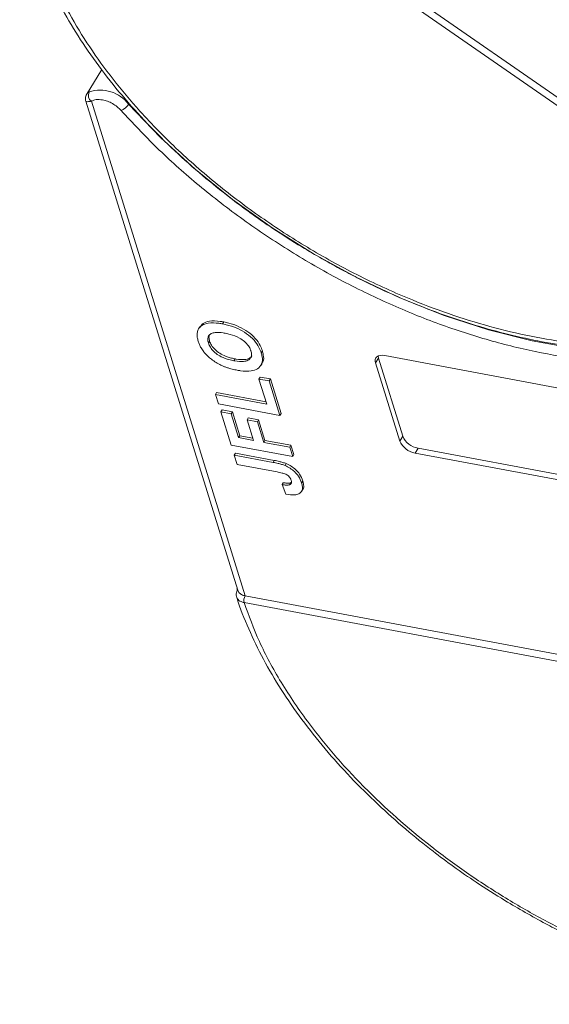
# Model space of a CAD drawing. Header units: millimetres. Extents: x 207 to 1682, y 260 to 1293.
# Tile 33 of 84: x 982 to 1016, y 1076 to 1137. Entities that reach past the tile are written whole.
import ezdxf

# ---------------------------------------------------------------- set-up
doc = ezdxf.new("R2010")
doc.units = ezdxf.units.MM

msp = doc.modelspace()

# ---------------------------------------------------------------- linework, layer by layer
at = {"color": 7, "linetype": 'Continuous', "lineweight": 15}
for p, q in [((1032.112, 1121.058), (985.272, 1153.53)), ((985.522, 1153.88), (1032.362, 1121.408)), ((987.554, 1134.342), (986.578, 1132.738)), ((986.55, 1132.351), (996.108, 1101.593)), ((996.575, 1101.241), (986.908, 1132.348)), ((993.722, 1118.154), (993.647, 1118.031)), ((995.234, 1118.467), (995.16, 1118.344)), ((994.266, 1117.144), (994.341, 1117.267)), ((995.873, 1116.025), (995.948, 1116.147)), ((997.589, 1116.522), (997.664, 1116.645)), ((1004.961, 1116.192), (1004.774, 1115.886)), ((1004.961, 1116.192), (1006.487, 1111.283)), ((1005.357, 1116.354), (1027.02, 1112.293)), ((997.566, 1115.738), (997.641, 1115.861)), ((1006.3, 1110.976), (1004.774, 1115.886)), ((997.521, 1115), (997.446, 1114.878)), ((997.521, 1115), (998.165, 1114.88)), ((997.935, 1113.304), (997.446, 1114.878)), ((997.446, 1114.878), (998.091, 1114.757)), ((998.091, 1114.757), (998.165, 1114.88)), ((998.091, 1114.757), (998.763, 1112.593)), ((998.165, 1114.88), (998.838, 1112.716)), ((994.786, 1114.031), (994.711, 1113.908)), ((994.895, 1113.318), (994.711, 1113.908)), ((994.711, 1113.908), (997.935, 1113.304)), ((994.786, 1114.031), (997.89, 1113.449)), ((998.763, 1112.593), (994.895, 1113.318)), ((995.128, 1112.93), (995.054, 1112.807)), ((995.702, 1110.722), (995.054, 1112.807)), ((995.054, 1112.807), (995.698, 1112.686)), ((995.128, 1112.93), (995.773, 1112.809)), ((995.773, 1112.809), (995.698, 1112.686)), ((995.698, 1112.686), (996.163, 1111.191)), ((995.773, 1112.809), (996.238, 1111.314)), ((996.776, 1112.435), (996.702, 1112.313)), ((996.776, 1112.435), (997.421, 1112.315)), ((998.838, 1112.716), (998.763, 1112.593)), ((997.105, 1111.015), (996.702, 1112.313)), ((996.702, 1112.313), (997.346, 1112.192)), ((997.421, 1112.315), (997.346, 1112.192)), ((997.346, 1112.192), (997.75, 1110.894)), ((997.421, 1112.315), (997.825, 1111.016)), ((996.238, 1111.314), (996.163, 1111.191)), ((996.163, 1111.191), (997.105, 1111.015)), ((996.238, 1111.314), (997.06, 1111.16)), ((1006.487, 1111.283), (1006.3, 1110.976)), ((999.57, 1109.997), (995.702, 1110.722)), ((997.825, 1111.016), (997.75, 1110.894)), ((997.75, 1110.894), (999.386, 1110.587)), ((997.825, 1111.016), (999.461, 1110.71)), ((999.386, 1110.587), (999.461, 1110.71)), ((999.386, 1110.587), (999.57, 1109.997)), ((999.461, 1110.71), (999.644, 1110.12)), ((995.972, 1110.215), (995.897, 1110.093)), ((996.08, 1109.502), (995.897, 1110.093)), ((995.897, 1110.093), (998.336, 1109.635)), ((995.972, 1110.215), (998.41, 1109.758)), ((999.644, 1110.12), (999.57, 1109.997)), ((1007.451, 1110.524), (1007.264, 1110.217)), ((1028.927, 1106.156), (1007.264, 1110.217)), ((1007.451, 1110.524), (1029.113, 1106.463)), ((998.584, 1109.033), (996.08, 1109.502)), ((998.41, 1109.758), (998.336, 1109.635)), ((999.167, 1109.553), (999.092, 1109.43)), ((998.979, 1108.355), (998.904, 1108.232)), ((998.904, 1108.232), (999.137, 1107.633)), ((999.435, 1108.345), (999.36, 1108.222)), ((999.435, 1108.345), (999.489, 1108.379)), ((1000.206, 1108.462), (1000.132, 1108.339)), ((1000.127, 1107.815), (1000.201, 1107.938)), ((996.072, 1101.709), (996.063, 1101.675)), ((996.512, 1100.811), (996.51, 1100.811)), ((1046.797, 1091.383), (996.512, 1100.811)), ((996.576, 1101.24), (1046.861, 1091.813))]:
    msp.add_line(p, q, dxfattribs=at)
at = {"color": 7, "linetype": 'Continuous', "lineweight": 15, "flags": 128}
for points in [[(1024.492, 1116.689), (1022.424, 1116.527), (1019.931, 1116.554), (1017.323, 1116.807), (1014.63, 1117.283), (1011.878, 1117.978), (1009.097, 1118.883), (1006.316, 1119.99), (1003.565, 1121.287), (1000.873, 1122.76), (998.268, 1124.393), (995.778, 1126.17), (993.429, 1128.071), (991.246, 1130.076), (989.251, 1132.164)], [(1004.774, 1115.886), (1004.752, 1116.003), (1004.76, 1116.109), (1004.799, 1116.202), (1004.866, 1116.277), (1004.96, 1116.331), (1005.076, 1116.363), (1005.21, 1116.371), (1005.357, 1116.354)], [(1004.938, 1116.322), (1004.939, 1116.309), (1004.961, 1116.192)], [(996.089, 1101.641), (996.078, 1101.65), (996.069, 1101.659), (996.065, 1101.666), (996.063, 1101.673), (996.065, 1101.679), (996.07, 1101.684), (996.078, 1101.688), (996.079, 1101.688)]]:
    msp.add_lwpolyline(points, dxfattribs=at)
at = {"color": 7, "linetype": 'Continuous', "lineweight": 15}
for centre, radius, start, end in [((987.198, 1132.728), 0.478, 154.70678, 232.66704), ((987.475, 1130.822), 2.227, 37.09044, 108.56873), ((988.43, 1132.68), 0.97, 290.68114, 327.90305), ((1007.676, 1111.803), 1.298, 203.60364, 260.0065), ((1007.49, 1111.496), 1.298, 203.60364, 260.0065), ((997.083, 1100.944), 0.588, 149.74693, 193.10404), ((997.087, 1100.945), 0.59, 149.93335, 193.12726)]:
    msp.add_arc(centre, radius, start, end, dxfattribs=at)
for points, knots in [([(1032.112, 1121.058), (1031.623, 1120.583), (1030.628, 1119.618), (1028.686, 1118.49), (1026.578, 1117.69), (1024.393, 1117.198), (1022.223, 1116.949), (1019.9, 1116.909), (1016.629, 1117.142), (1013.185, 1117.8), (1009.697, 1118.852), (1006.854, 1119.911), (1003.82, 1121.286), (1000.687, 1122.997), (997.736, 1124.893), (994.95, 1126.975), (992.321, 1129.258), (990.085, 1131.536), (988.241, 1133.726), (986.753, 1135.781), (985.479, 1137.867), (984.098, 1140.659), (983.229, 1143.391), (982.897, 1145.965), (982.912, 1147.963), (983.281, 1149.967), (984.051, 1151.908), (984.869, 1152.995), (985.272, 1153.53)], [0, 0, 0, 0, 0.038862, 0.078912, 0.120068, 0.152227, 0.184382, 0.217215, 0.250043, 0.315618, 0.347778, 0.379932, 0.421093, 0.461142, 0.5, 0.538863, 0.578912, 0.620068, 0.652227, 0.684382, 0.717215, 0.750043, 0.815618, 0.847778, 0.879932, 0.921093, 0.96114, 1, 1, 1, 1]), ([(983.381, 1152.106), (983.223, 1151.746), (982.849, 1150.889), (982.53, 1149.405), (982.372, 1147.699), (982.449, 1145.914), (982.747, 1144.074), (983.264, 1142.191), (983.991, 1140.284), (984.921, 1138.367), (986.042, 1136.457), (987.341, 1134.57), (988.803, 1132.724), (990.403, 1130.942), (992.103, 1129.254), (993.844, 1127.702), (995.446, 1126.407), (996.93, 1125.302), (998.431, 1124.255), (999.534, 1123.566), (1000.143, 1123.184)], [0, 0, 0, 0, 0.0439737, 0.1045045, 0.1652134, 0.2260566, 0.2869551, 0.3478301, 0.4086191, 0.4692697, 0.5297172, 0.5898957, 0.6496838, 0.7088463, 0.7668735, 0.8224437, 0.8739002, 0.9106398, 0.9505895, 1, 1, 1, 1]), ([(986.615, 1132.781), (986.619, 1132.793), (986.635, 1132.842), (986.71, 1132.894), (986.766, 1132.932)], [0, 0, 0, 0, 0.244985, 1, 1, 1, 1]), ([(986.608, 1132.787), (986.573, 1132.71), (986.505, 1132.565), (986.536, 1132.421), (986.55, 1132.353)], [0, 0, 0, 0, 0.529394, 1, 1, 1, 1]), ([(986.908, 1132.348), (986.825, 1132.337), (986.647, 1132.312), (986.545, 1132.333), (986.559, 1132.35), (986.561, 1132.353)], [0, 0, 0, 0, 0.421638, 0.896343, 1, 1, 1, 1]), ([(988.772, 1131.772), (988.696, 1131.85), (988.54, 1132.008), (988.242, 1132.207), (987.922, 1132.362), (987.712, 1132.413), (987.609, 1132.438)], [0, 0, 0, 0, 0.245513, 0.5, 0.754487, 1, 1, 1, 1]), ([(1020.818, 1115.896), (1019.836, 1115.948), (1017.897, 1116.05), (1014.838, 1116.565), (1011.738, 1117.332), (1008.599, 1118.367), (1005.44, 1119.663), (1002.294, 1121.213), (999.209, 1123.005), (996.256, 1124.999), (993.511, 1127.146), (990.979, 1129.404), (989.508, 1130.983), (988.772, 1131.772)], [0, 0, 0, 0, 0.091965, 0.181776, 0.271599, 0.36141, 0.451234, 0.543199, 0.6358, 0.728401, 0.820366, 0.91018, 1, 1, 1, 1]), ([(1000.143, 1123.184), (1000.991, 1122.687), (1002.18, 1121.989), (1003.98, 1121.065), (1005.524, 1120.328), (1007.378, 1119.537), (1009.327, 1118.803), (1011.361, 1118.147), (1013.437, 1117.592), (1015.528, 1117.155), (1017.609, 1116.848), (1019.656, 1116.678), (1021.65, 1116.651), (1023.575, 1116.773), (1025.416, 1117.046), (1027.158, 1117.471), (1028.788, 1118.053), (1030.299, 1118.791), (1031.661, 1119.702), (1032.617, 1120.485), (1033.049, 1121.01), (1033.145, 1121.125)], [0, 0, 0, 0, 0.069068, 0.096851, 0.142874, 0.190428, 0.241201, 0.293915, 0.348055, 0.403219, 0.459133, 0.515609, 0.572523, 0.629804, 0.68742, 0.745383, 0.803752, 0.862644, 0.922249, 0.98286, 1, 1, 1, 1]), ([(993.624, 1117.257), (993.602, 1117.338), (993.536, 1117.584), (993.561, 1117.958), (993.82, 1118.267), (994.286, 1118.426), (994.765, 1118.412), (995.083, 1118.357), (995.16, 1118.344)], [0, 0, 0, 0, 0.101398, 0.306996, 0.506144, 0.685262, 0.924557, 1, 1, 1, 1]), ([(993.742, 1118.14), (993.797, 1118.225), (993.919, 1118.411), (994.366, 1118.546), (994.839, 1118.535), (995.158, 1118.48), (995.234, 1118.467)], [0, 0, 0, 0, 0.232667, 0.510973, 0.88278, 1, 1, 1, 1]), ([(995.16, 1118.344), (995.263, 1118.323), (995.577, 1118.258), (996.099, 1118.078), (996.686, 1117.742), (997.156, 1117.322), (997.453, 1116.897), (997.548, 1116.635), (997.589, 1116.522)], [0, 0, 0, 0, 0.101888, 0.307343, 0.492963, 0.678647, 0.860791, 1, 1, 1, 1]), ([(995.234, 1118.467), (995.338, 1118.445), (995.651, 1118.381), (996.174, 1118.201), (996.76, 1117.864), (997.231, 1117.445), (997.527, 1117.019), (997.622, 1116.758), (997.664, 1116.645)], [0, 0, 0, 0, 0.101888, 0.307343, 0.492963, 0.678647, 0.860791, 1, 1, 1, 1]), ([(994.266, 1117.144), (994.247, 1117.225), (994.209, 1117.388), (994.266, 1117.599), (994.43, 1117.749), (994.741, 1117.828), (995.061, 1117.804), (995.282, 1117.765), (995.324, 1117.758)], [0, 0, 0, 0, 0.160292, 0.321922, 0.490761, 0.657569, 0.933883, 1, 1, 1, 1]), ([(994.341, 1117.267), (994.32, 1117.349), (994.28, 1117.511), (994.33, 1117.638), (994.355, 1117.701)], [0, 0, 0, 0, 0.508173, 1, 1, 1, 1]), ([(995.324, 1117.758), (995.428, 1117.736), (995.721, 1117.674), (996.152, 1117.512), (996.543, 1117.239), (996.793, 1116.974), (996.901, 1116.769), (996.938, 1116.662), (996.944, 1116.642)], [0, 0, 0, 0, 0.15859, 0.447239, 0.620381, 0.793575, 0.961295, 1, 1, 1, 1]), ([(993.977, 1116.582), (993.946, 1116.624), (993.883, 1116.707), (993.811, 1116.827), (993.75, 1116.94), (993.701, 1117.046), (993.658, 1117.152), (993.635, 1117.222), (993.624, 1117.257)], [0, 0, 0, 0, 0.185429, 0.37219, 0.527708, 0.683877, 0.841678, 1, 1, 1, 1]), ([(995.873, 1116.025), (995.769, 1116.046), (995.507, 1116.101), (995.114, 1116.243), (994.739, 1116.478), (994.473, 1116.735), (994.329, 1116.966), (994.282, 1117.098), (994.266, 1117.144)], [0, 0, 0, 0, 0.158617, 0.400864, 0.573059, 0.745486, 0.912985, 1, 1, 1, 1]), ([(995.948, 1116.147), (995.844, 1116.169), (995.581, 1116.224), (995.189, 1116.366), (994.814, 1116.601), (994.548, 1116.858), (994.404, 1117.089), (994.357, 1117.221), (994.341, 1117.267)], [0, 0, 0, 0, 0.1586166, 0.4008637, 0.5730594, 0.7454856, 0.9129852, 1, 1, 1, 1]), ([(995.056, 1115.751), (994.952, 1115.805), (994.743, 1115.914), (994.381, 1116.165), (994.123, 1116.399), (993.992, 1116.563), (993.977, 1116.582)], [0, 0, 0, 0, 0.250896, 0.502166, 0.940512, 1, 1, 1, 1]), ([(996.944, 1116.642), (996.963, 1116.56), (997, 1116.397), (996.933, 1116.19), (996.762, 1116.035), (996.428, 1115.954), (996.104, 1115.984), (995.895, 1116.021), (995.873, 1116.025)], [0, 0, 0, 0, 0.15971, 0.320429, 0.491074, 0.67705, 0.96629, 1, 1, 1, 1]), ([(996.998, 1116.339), (996.996, 1116.335), (996.974, 1116.259), (996.828, 1116.162), (996.506, 1116.075), (996.178, 1116.106), (995.97, 1116.144), (995.948, 1116.147)], [0, 0, 0, 0, 0.014944, 0.262298, 0.531876, 0.951137, 1, 1, 1, 1]), ([(997.589, 1116.522), (997.611, 1116.441), (997.677, 1116.195), (997.656, 1115.817), (997.396, 1115.507), (996.928, 1115.349), (996.459, 1115.364), (996.15, 1115.418), (996.082, 1115.43)], [0, 0, 0, 0, 0.102171, 0.30922, 0.51365, 0.692275, 0.932413, 1, 1, 1, 1]), ([(997.664, 1116.645), (997.684, 1116.564), (997.747, 1116.321), (997.766, 1116.031), (997.644, 1115.903), (997.618, 1115.876)], [0, 0, 0, 0, 0.28064, 0.849359, 1, 1, 1, 1]), ([(996.082, 1115.43), (996.03, 1115.44), (995.927, 1115.46), (995.764, 1115.499), (995.594, 1115.545), (995.416, 1115.602), (995.236, 1115.669), (995.116, 1115.724), (995.056, 1115.751)], [0, 0, 0, 0, 0.15395, 0.308181, 0.478699, 0.649961, 0.824203, 1, 1, 1, 1]), ([(998.336, 1109.635), (998.387, 1109.625), (998.491, 1109.605), (998.631, 1109.574), (998.757, 1109.542), (998.868, 1109.51), (998.98, 1109.475), (999.054, 1109.445), (999.092, 1109.43)], [0, 0, 0, 0, 0.20827, 0.416707, 0.561481, 0.706573, 0.852825, 1, 1, 1, 1]), ([(998.41, 1109.758), (998.462, 1109.748), (998.566, 1109.728), (998.706, 1109.696), (998.832, 1109.665), (998.943, 1109.632), (999.054, 1109.598), (999.129, 1109.568), (999.167, 1109.553)], [0, 0, 0, 0, 0.20827, 0.416707, 0.561481, 0.706573, 0.852825, 1, 1, 1, 1]), ([(999.092, 1109.43), (999.198, 1109.379), (999.412, 1109.277), (999.704, 1109.047), (999.985, 1108.725), (1000.076, 1108.484), (1000.132, 1108.339)], [0, 0, 0, 0, 0.20646, 0.413515, 0.645211, 1, 1, 1, 1]), ([(999.167, 1109.553), (999.273, 1109.502), (999.486, 1109.4), (999.778, 1109.169), (1000.06, 1108.848), (1000.151, 1108.607), (1000.206, 1108.462)], [0, 0, 0, 0, 0.20646, 0.413515, 0.645211, 1, 1, 1, 1]), ([(998.584, 1109.033), (998.688, 1109.012), (998.867, 1108.976), (999.093, 1108.905), (999.249, 1108.823), (999.346, 1108.737), (999.428, 1108.625), (999.457, 1108.546), (999.475, 1108.498)], [0, 0, 0, 0, 0.292027, 0.504854, 0.613905, 0.723685, 0.829816, 1, 1, 1, 1]), ([(999.36, 1108.222), (999.335, 1108.216), (999.284, 1108.203), (999.202, 1108.203), (999.124, 1108.206), (999.052, 1108.212), (998.978, 1108.221), (998.929, 1108.228), (998.904, 1108.232)], [0, 0, 0, 0, 0.193806, 0.393127, 0.544069, 0.695412, 0.847613, 1, 1, 1, 1]), ([(998.979, 1108.355), (999.004, 1108.351), (999.055, 1108.343), (999.132, 1108.334), (999.211, 1108.328), (999.29, 1108.325), (999.367, 1108.327), (999.412, 1108.339), (999.435, 1108.345)], [0, 0, 0, 0, 0.155996, 0.312125, 0.480895, 0.650212, 0.823248, 1, 1, 1, 1]), ([(1000.132, 1108.339), (1000.153, 1108.258), (1000.201, 1108.073), (1000.162, 1107.819), (999.979, 1107.646), (999.635, 1107.563), (999.333, 1107.606), (999.137, 1107.633)], [0, 0, 0, 0, 0.155292, 0.353145, 0.543243, 0.704067, 1, 1, 1, 1]), ([(999.475, 1108.498), (999.482, 1108.473), (999.496, 1108.422), (999.492, 1108.358), (999.475, 1108.308), (999.446, 1108.271), (999.408, 1108.242), (999.376, 1108.229), (999.36, 1108.222)], [0, 0, 0, 0, 0.202387, 0.410907, 0.557829, 0.709472, 0.853224, 1, 1, 1, 1]), ([(1000.206, 1108.462), (1000.225, 1108.382), (1000.269, 1108.2), (1000.272, 1108.009), (1000.201, 1107.945), (1000.197, 1107.941)], [0, 0, 0, 0, 0.42385, 0.963867, 1, 1, 1, 1]), ([(996.05, 1101.165), (996.043, 1101.184), (996.02, 1101.242), (996.018, 1101.358), (996.04, 1101.498), (996.074, 1101.596), (996.089, 1101.641)], [0, 0, 0, 0, 0.14361, 0.439342, 0.743341, 1, 1, 1, 1]), ([(996.12, 1101.597), (996.128, 1101.563), (996.152, 1101.463), (996.293, 1101.338), (996.456, 1101.265), (996.558, 1101.244), (996.575, 1101.241)], [0, 0, 0, 0, 0.189535, 0.559387, 0.929239, 1, 1, 1, 1]), ([(996.05, 1101.165), (996.059, 1101.133), (996.237, 1100.475), (996.783, 1099.164), (997.694, 1097.25), (998.82, 1095.339), (1000.118, 1093.453), (1001.58, 1091.607), (1003.179, 1089.825), (1004.88, 1088.137), (1006.621, 1086.585), (1008.222, 1085.29), (1009.706, 1084.185), (1011.207, 1083.138), (1012.31, 1082.448), (1012.92, 1082.067)], [0, 0, 0, 0, 0.004737, 0.097506, 0.190063, 0.282311, 0.374148, 0.46539, 0.555676, 0.64423, 0.729035, 0.807562, 0.863629, 0.924596, 1, 1, 1, 1]), ([(996.51, 1100.811), (996.443, 1100.828), (996.32, 1100.86), (996.171, 1100.96), (996.081, 1101.06), (996.056, 1101.142), (996.05, 1101.165)], [0, 0, 0, 0, 0.302627, 0.550229, 0.87894, 1, 1, 1, 1]), ([(1046.797, 1091.383), (1047.001, 1090.586), (1047.415, 1088.968), (1047.546, 1086.638), (1047.308, 1084.577), (1046.76, 1082.81), (1046, 1081.319), (1044.984, 1079.972), (1043.295, 1078.393), (1041.146, 1077.185), (1038.626, 1076.385), (1036.39, 1075.954), (1033.785, 1075.765), (1030.834, 1075.889), (1027.801, 1076.318), (1024.675, 1077.043), (1021.441, 1078.079), (1018.388, 1079.33), (1015.593, 1080.703), (1013.078, 1082.127), (1010.633, 1083.706), (1007.508, 1086.001), (1004.668, 1088.518), (1002.212, 1091.161), (1000.43, 1093.366), (998.803, 1095.776), (997.412, 1098.343), (996.809, 1099.996), (996.512, 1100.811)], [0, 0, 0, 0, 0.038862, 0.078912, 0.1200677, 0.1522272, 0.1843815, 0.2172151, 0.2500433, 0.3156185, 0.347778, 0.3799323, 0.4210926, 0.4611415, 0.5, 0.5388632, 0.578912, 0.6200677, 0.6522272, 0.6843815, 0.7172151, 0.7500433, 0.8156185, 0.847778, 0.8799323, 0.9210926, 0.9611404, 1, 1, 1, 1]), ([(996.575, 1101.241), (996.575, 1101.241), (996.575, 1101.24), (996.576, 1101.24), (996.576, 1101.24), (996.576, 1101.24)], [0, 0, 0, 0, 0.384699, 0.69235, 1, 1, 1, 1]), ([(1012.92, 1082.067), (1013.768, 1081.569), (1014.957, 1080.872), (1016.757, 1079.947), (1018.301, 1079.211), (1020.155, 1078.419), (1022.104, 1077.686), (1024.137, 1077.03), (1026.214, 1076.475), (1028.305, 1076.038), (1030.385, 1075.73), (1032.432, 1075.56), (1034.427, 1075.534), (1036.352, 1075.656), (1038.192, 1075.929), (1039.936, 1076.353), (1041.56, 1076.94), (1042.83, 1077.533), (1043.492, 1077.987), (1043.711, 1078.137)], [0, 0, 0, 0, 0.077451, 0.108605, 0.160215, 0.21354, 0.270476, 0.329588, 0.390299, 0.452158, 0.514859, 0.578189, 0.642011, 0.706243, 0.770853, 0.835851, 0.901304, 0.967344, 1, 1, 1, 1])]:
    msp.add_open_spline(points, degree=3, knots=knots, dxfattribs=at)
msp.add_open_spline([(987.609, 1132.438), (987.47, 1132.454), (987.192, 1132.485), (987.003, 1132.394), (986.908, 1132.348)], degree=3, dxfattribs=at)

doc.saveas('drawing.dxf')
